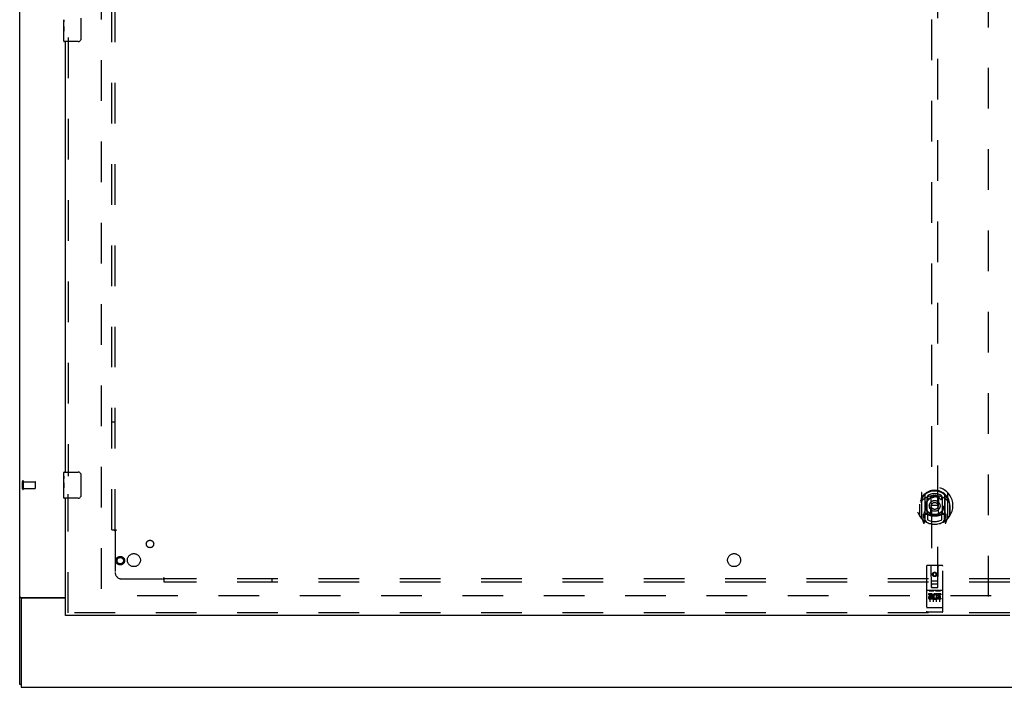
# Model space of a CAD drawing. Header units: inches. Extents: x 0 to 283, y 0 to 183.
# Tile 11 of 76: x 61 to 99, y 61 to 87. Entities that reach past the tile are written whole.
import ezdxf

# ---------------------------------------------------------------- set-up
doc = ezdxf.new("R2010")
doc.units = ezdxf.units.IN
doc.header["$LTSCALE"] = 15.583333
doc.header["$MEASUREMENT"] = 0
doc.linetypes.add('HIDDEN', pattern=[0.2, 0.1, -0.1])
doc.layers.get('0').update_dxf_attribs({"linetype": 'CONTINUOUS'})
for name, color, linetype in [('DEFAULT_2', 8, 'HIDDEN'), ('LEFTHAND_DOOR_ASSEMBLY', 7, 'CONTINUOUS'), ('SUBPANEL', 7, 'CONTINUOUS')]:
    doc.layers.add(name, color=color, linetype=linetype)

msp = doc.modelspace()

# ---------------------------------------------------------------- linework, layer by layer
at = {"color": 3, "linetype": 'Continuous'}
for p, q in [((61.226, 61.399), (61.226, 129.191)), ((61.266, 64.743), (62.976, 64.743)), ((61.278, 64.651), (61.278, 61.295)), ((62.976, 64.711), (61.338, 64.711)), ((61.278, 61.295), (138.924, 61.295))]:
    msp.add_line(p, q, dxfattribs=at)
at = {"color": 7, "linetype": 'Continuous'}
for p, q in [((61.33, 64.712), (61.226, 64.712)), ((61.33, 64.711), (61.33, 64.712)), ((61.278, 61.399), (61.226, 61.399))]:
    msp.add_line(p, q, dxfattribs=at)
at = {"color": 3, "linetype": 'Continuous'}
for points in [[(61.252, 64.733), (61.246, 64.73), (61.243, 64.729), (61.24, 64.727), (61.237, 64.726), (61.235, 64.724), (61.233, 64.723), (61.231, 64.721), (61.229, 64.719), (61.228, 64.718), (61.227, 64.716), (61.226, 64.715), (61.226, 64.713), (61.226, 64.712)], [(61.266, 64.743), (61.265, 64.741), (61.263, 64.739), (61.26, 64.738), (61.258, 64.736), (61.255, 64.735), (61.252, 64.733)]]:
    msp.add_lwpolyline(points, dxfattribs=at)
at = {"color": 7, "linetype": 'Continuous'}
for points in [[(61.331, 64.716), (61.33, 64.715), (61.33, 64.713), (61.33, 64.712)], [(61.337, 64.723), (61.335, 64.721), (61.334, 64.72), (61.333, 64.719), (61.332, 64.717), (61.331, 64.716)], [(61.348, 64.743), (61.348, 64.741), (61.349, 64.74), (61.349, 64.739), (61.348, 64.737), (61.348, 64.735), (61.347, 64.734), (61.346, 64.732), (61.345, 64.731), (61.344, 64.729), (61.343, 64.728), (61.341, 64.727), (61.34, 64.725), (61.337, 64.723)]]:
    msp.add_lwpolyline(points, dxfattribs=at)
at = {"color": 3, "linetype": 'Continuous'}
msp.add_arc((61.338, 64.651), 0.06, 90, 180, dxfattribs=at)
at = {"layer": 'DEFAULT_2', "color": 8, "linetype": 'HIDDEN'}
for p, q in [((64.351, 125.847), (64.351, 64.743)), ((98.351, 64.774), (98.351, 125.816)), ((61.33, 68.903), (61.33, 69.187)), ((61.373, 68.903), (61.373, 69.187)), ((61.373, 69.169), (61.82, 69.169)), ((61.83, 68.931), (61.83, 69.159)), ((61.373, 68.921), (61.82, 68.921)), ((98.455, 64.795), (64.365, 64.795))]:
    msp.add_line(p, q, dxfattribs=at)
for centre, radius, start, end in [((61.351, 69.187), 0.0215, 360, 180), ((61.82, 69.159), 0.01, 360, 90), ((61.351, 68.903), 0.0215, 180, 0), ((61.82, 68.931), 0.01, 270, 0)]:
    msp.add_arc(centre, radius, start, end, dxfattribs=at)
at = {"layer": 'LEFTHAND_DOOR_ASSEMBLY', "color": 8, "linetype": 'HIDDEN'}
for p, q in [((96.163, 93.124), (96.163, 65.122)), ((96.413, 65.122), (96.413, 93.124)), ((63.08, 86.2), (63.08, 69.39)), ((63.08, 64.149), (63.08, 68.7)), ((95.788, 68.75), (95.788, 67.782)), ((95.906, 68.696), (95.906, 67.68)), ((95.913, 68.671), (95.913, 67.668)), ((96.663, 68.671), (96.663, 67.668)), ((96.671, 68.696), (96.671, 67.68)), ((96.788, 67.782), (96.788, 68.75)), ((95.713, 68.313), (95.713, 68.315)), ((95.713, 67.855), (95.713, 68.313)), ((96.006, 67.948), (96.006, 68.579)), ((96.013, 68.631), (96.013, 68.529)), ((96.126, 68.605), (96.156, 68.266)), ((96.451, 68.605), (96.421, 68.266)), ((96.563, 68.529), (96.563, 68.631)), ((96.571, 68.579), (96.571, 67.948)), ((96.863, 68.313), (96.863, 68.315)), ((96.863, 67.855), (96.863, 68.313)), ((95.706, 68.266), (95.721, 68.266)), ((95.706, 68.266), (95.706, 67.878)), ((95.906, 67.937), (95.846, 67.937)), ((95.846, 67.937), (95.846, 67.787)), ((96.006, 67.938), (95.933, 67.938)), ((96.002, 67.92), (95.936, 67.92)), ((96.013, 67.967), (96.013, 67.715)), ((96.125, 67.922), (96.156, 68.266)), ((96.421, 68.266), (96.156, 68.266)), ((96.451, 67.922), (96.421, 68.266)), ((96.563, 67.715), (96.563, 67.967)), ((96.643, 67.938), (96.571, 67.938)), ((96.641, 67.92), (96.575, 67.92)), ((96.731, 67.937), (96.671, 67.937)), ((96.731, 67.787), (96.731, 67.937)), ((96.871, 68.266), (96.856, 68.266)), ((96.871, 68.266), (96.871, 67.878)), ((95.793, 67.772), (95.863, 67.596)), ((95.846, 67.787), (95.913, 67.787)), ((95.884, 67.841), (95.854, 67.795)), ((95.884, 67.676), (95.889, 67.673)), ((95.892, 67.599), (95.906, 67.68)), ((95.983, 67.618), (95.913, 67.727)), ((95.916, 67.9), (95.916, 67.693)), ((96.663, 67.727), (96.593, 67.618)), ((96.661, 67.693), (96.661, 67.9)), ((96.663, 67.787), (96.731, 67.787)), ((96.671, 67.68), (96.685, 67.599)), ((96.692, 67.676), (96.692, 67.676)), ((96.692, 67.676), (96.692, 67.676)), ((96.692, 67.676), (96.692, 67.676)), ((96.722, 67.795), (96.693, 67.841)), ((96.714, 67.596), (96.784, 67.772)), ((95.976, 65.932), (95.976, 64.207)), ((96.571, 65.962), (96.006, 65.962)), ((96.162, 65.122), (96.158, 65.932)), ((96.288, 65.695), (96.226, 65.658)), ((96.226, 65.658), (96.236, 65.653)), ((96.226, 65.658), (96.226, 65.586)), ((96.288, 65.683), (96.236, 65.653)), ((96.236, 65.653), (96.236, 65.592)), ((96.351, 65.658), (96.288, 65.695)), ((96.288, 65.695), (96.288, 65.683)), ((96.341, 65.653), (96.288, 65.683)), ((96.351, 65.658), (96.341, 65.653)), ((96.341, 65.592), (96.341, 65.653)), ((96.351, 65.586), (96.351, 65.658)), ((96.415, 65.122), (96.418, 65.932)), ((96.601, 64.207), (96.601, 65.932)), ((96.161, 65.372), (96.416, 65.372)), ((96.226, 65.586), (96.236, 65.592)), ((96.226, 65.586), (96.288, 65.55)), ((96.236, 65.592), (96.288, 65.562)), ((96.288, 65.562), (96.341, 65.592)), ((96.288, 65.55), (96.351, 65.586)), ((96.288, 65.55), (96.288, 65.562)), ((96.351, 65.586), (96.341, 65.592)), ((96.571, 65.005), (96.006, 65.005)), ((96.077, 64.989), (96.249, 64.989)), ((96.162, 65.122), (96.163, 65.122)), ((96.163, 65.122), (96.413, 65.122)), ((96.373, 65.247), (96.203, 65.247)), ((96.327, 64.989), (96.499, 64.989)), ((96.413, 65.122), (96.415, 65.122)), ((96.144, 64.883), (96.051, 64.883)), ((96.051, 64.883), (96.051, 64.841)), ((96.144, 64.841), (96.051, 64.841)), ((96.101, 64.874), (96.101, 64.568)), ((96.148, 64.797), (96.101, 64.797)), ((96.144, 64.756), (96.115, 64.756)), ((96.208, 64.712), (96.115, 64.712)), ((96.208, 64.67), (96.115, 64.67)), ((96.208, 64.712), (96.208, 64.67)), ((96.226, 64.874), (96.226, 64.568)), ((96.34, 64.718), (96.357, 64.679)), ((96.351, 64.874), (96.351, 64.568)), ((96.364, 64.847), (96.351, 64.829)), ((96.36, 64.873), (96.364, 64.871)), ((96.52, 64.883), (96.364, 64.883)), ((96.364, 64.883), (96.364, 64.871)), ((96.364, 64.847), (96.364, 64.67)), ((96.52, 64.67), (96.364, 64.67)), ((96.52, 64.841), (96.407, 64.841)), ((96.407, 64.841), (96.407, 64.797)), ((96.499, 64.797), (96.407, 64.797)), ((96.499, 64.755), (96.407, 64.755)), ((96.407, 64.755), (96.407, 64.712)), ((96.52, 64.712), (96.407, 64.712)), ((96.476, 64.874), (96.476, 64.568)), ((96.499, 64.797), (96.499, 64.755)), ((96.52, 64.883), (96.52, 64.841)), ((96.52, 64.712), (96.52, 64.67)), ((99.163, 64.149), (62.976, 64.149)), ((95.994, 64.336), (95.993, 64.336)), ((95.995, 64.336), (95.994, 64.336)), ((95.994, 64.336), (95.994, 64.336)), ((95.996, 64.335), (95.995, 64.336)), ((95.997, 64.335), (95.996, 64.335)), ((95.998, 64.335), (95.997, 64.335)), ((95.997, 64.335), (95.997, 64.335)), ((95.999, 64.335), (95.998, 64.335)), ((96, 64.335), (95.999, 64.335)), ((96.001, 64.335), (96, 64.335)), ((96.002, 64.335), (96.001, 64.335)), ((96.003, 64.335), (96.002, 64.335)), ((96.002, 64.335), (96.002, 64.335)), ((96.004, 64.335), (96.003, 64.335)), ((96.005, 64.335), (96.004, 64.335)), ((96.006, 64.335), (96.005, 64.335)), ((96.571, 64.335), (96.006, 64.335)), ((96.571, 64.177), (96.006, 64.177)), ((96.571, 64.335), (96.572, 64.335)), ((96.572, 64.335), (96.573, 64.335)), ((96.573, 64.335), (96.574, 64.335)), ((96.574, 64.335), (96.575, 64.335)), ((96.575, 64.335), (96.576, 64.335)), ((96.575, 64.335), (96.575, 64.335)), ((96.576, 64.335), (96.577, 64.335)), ((96.577, 64.335), (96.578, 64.335)), ((96.578, 64.335), (96.579, 64.335)), ((96.579, 64.335), (96.58, 64.335)), ((96.579, 64.335), (96.579, 64.335)), ((96.58, 64.335), (96.581, 64.335)), ((96.581, 64.335), (96.582, 64.336)), ((96.582, 64.336), (96.583, 64.336)), ((96.583, 64.336), (96.584, 64.336)), ((96.583, 64.336), (96.583, 64.336)), ((96.584, 64.336), (96.585, 64.336))]:
    msp.add_line(p, q, dxfattribs=at)
at = {"layer": 'LEFTHAND_DOOR_ASSEMBLY', "color": 7, "linetype": 'Continuous'}
for p, q in [((62.916, 86.626), (62.916, 86.883)), ((62.921, 86.827), (62.916, 86.827)), ((62.923, 86.66), (62.923, 86.796)), ((63.571, 86.945), (63.571, 86.145)), ((62.916, 86.66), (62.923, 86.66)), ((62.916, 86.06), (62.916, 86.623)), ((62.917, 86.597), (62.916, 86.597)), ((62.916, 86.465), (62.922, 86.465)), ((62.916, 86.429), (62.923, 86.429)), ((62.923, 86.199), (62.923, 86.429)), ((62.916, 86.366), (62.923, 86.366)), ((62.916, 86.199), (62.923, 86.199)), ((63.471, 86.045), (62.931, 86.045)), ((62.916, 69.384), (62.916, 69.53)), ((62.931, 69.545), (63.471, 69.545)), ((63.571, 69.445), (63.571, 68.645)), ((62.916, 69.126), (62.916, 69.383)), ((62.921, 69.327), (62.916, 69.327)), ((62.916, 69.16), (62.923, 69.16)), ((62.916, 68.56), (62.916, 69.123)), ((62.917, 69.097), (62.916, 69.097)), ((62.923, 69.16), (62.923, 69.296)), ((62.916, 68.965), (62.922, 68.965)), ((62.916, 68.929), (62.923, 68.929)), ((62.916, 68.866), (62.923, 68.866)), ((62.916, 68.699), (62.923, 68.699)), ((62.923, 68.699), (62.923, 68.929)), ((63.471, 68.545), (62.931, 68.545)), ((62.976, 64.045), (62.976, 64.149))]:
    msp.add_line(p, q, dxfattribs=at)
at = {"layer": 'LEFTHAND_DOOR_ASSEMBLY', "color": 3, "linetype": 'Continuous'}
for p, q in [((62.976, 69.545), (62.976, 86.045)), ((62.976, 64.149), (62.976, 68.545)), ((99.163, 64.045), (62.976, 64.045))]:
    msp.add_line(p, q, dxfattribs=at)
at = {"layer": 'LEFTHAND_DOOR_ASSEMBLY', "color": 7, "linetype": 'Continuous'}
for points in [[(62.916, 86.884), (62.916, 86.88), (62.916, 86.876), (62.917, 86.87), (62.918, 86.857)], [(62.918, 86.857), (62.919, 86.849), (62.92, 86.841), (62.921, 86.833)], [(62.921, 86.833), (62.922, 86.824), (62.922, 86.815), (62.923, 86.805), (62.923, 86.796)], [(62.916, 86.626), (62.916, 86.618), (62.916, 86.609), (62.917, 86.599)], [(62.917, 86.599), (62.92, 86.565), (62.921, 86.553), (62.922, 86.541), (62.922, 86.528), (62.923, 86.515), (62.923, 86.503), (62.923, 86.49), (62.922, 86.477), (62.922, 86.464), (62.921, 86.452), (62.92, 86.44)], [(63.571, 86.145), (63.57, 86.138), (63.57, 86.132), (63.569, 86.126), (63.568, 86.12), (63.566, 86.114), (63.564, 86.108)], [(63.564, 69.481), (63.566, 69.475), (63.568, 69.469), (63.569, 69.463), (63.57, 69.457), (63.57, 69.451), (63.571, 69.445)], [(62.916, 69.384), (62.916, 69.38), (62.916, 69.376), (62.917, 69.37), (62.918, 69.357)], [(62.916, 69.126), (62.916, 69.118), (62.916, 69.109), (62.917, 69.099)], [(62.917, 69.099), (62.92, 69.065), (62.921, 69.053), (62.922, 69.041), (62.922, 69.028), (62.923, 69.015), (62.923, 69.003), (62.923, 68.99), (62.922, 68.977), (62.922, 68.964), (62.921, 68.952), (62.92, 68.94)], [(62.918, 69.357), (62.919, 69.349), (62.92, 69.341), (62.921, 69.333)], [(62.921, 69.333), (62.922, 69.324), (62.922, 69.315), (62.923, 69.305), (62.923, 69.296)], [(63.571, 68.645), (63.57, 68.638), (63.57, 68.632), (63.569, 68.626), (63.568, 68.62), (63.566, 68.614), (63.564, 68.608)]]:
    msp.add_lwpolyline(points, dxfattribs=at)
at = {"layer": 'LEFTHAND_DOOR_ASSEMBLY', "color": 8, "linetype": 'HIDDEN'}
for points in [[(95.834, 68.481), (95.832, 68.48), (95.831, 68.478), (95.829, 68.477), (95.828, 68.476), (95.826, 68.474), (95.824, 68.472), (95.823, 68.471), (95.821, 68.469), (95.819, 68.467), (95.818, 68.465), (95.816, 68.463), (95.814, 68.461), (95.812, 68.459), (95.81, 68.457), (95.808, 68.455), (95.806, 68.452), (95.804, 68.45), (95.802, 68.447), (95.8, 68.445), (95.798, 68.442), (95.795, 68.439), (95.793, 68.436), (95.791, 68.433), (95.788, 68.43), (95.786, 68.427), (95.784, 68.423), (95.781, 68.42), (95.779, 68.416), (95.776, 68.412), (95.773, 68.408), (95.771, 68.404), (95.768, 68.399), (95.765, 68.395), (95.762, 68.39), (95.759, 68.385), (95.756, 68.379)], [(96.1, 68.623), (96.106, 68.624), (96.111, 68.626), (96.117, 68.627), (96.122, 68.628), (96.127, 68.63), (96.133, 68.631), (96.138, 68.632), (96.144, 68.633), (96.149, 68.635), (96.155, 68.636), (96.16, 68.637), (96.166, 68.638), (96.171, 68.639), (96.177, 68.64), (96.182, 68.64), (96.188, 68.641), (96.193, 68.642), (96.199, 68.643), (96.205, 68.644), (96.21, 68.644), (96.216, 68.645), (96.221, 68.645), (96.227, 68.646), (96.232, 68.646), (96.238, 68.647), (96.244, 68.647), (96.249, 68.647), (96.255, 68.648), (96.26, 68.648), (96.266, 68.648), (96.271, 68.648), (96.277, 68.648), (96.283, 68.649), (96.288, 68.649), (96.294, 68.649), (96.299, 68.648), (96.305, 68.648), (96.311, 68.648), (96.316, 68.648), (96.322, 68.648), (96.327, 68.647), (96.333, 68.647), (96.339, 68.647), (96.344, 68.646), (96.35, 68.646), (96.355, 68.645), (96.361, 68.645), (96.366, 68.644), (96.372, 68.644), (96.378, 68.643), (96.383, 68.642), (96.389, 68.641), (96.394, 68.64), (96.4, 68.64), (96.405, 68.639), (96.411, 68.638), (96.416, 68.637), (96.422, 68.636), (96.427, 68.635), (96.433, 68.633), (96.438, 68.632), (96.444, 68.631), (96.449, 68.63), (96.455, 68.628), (96.46, 68.627), (96.465, 68.626), (96.471, 68.624), (96.476, 68.623)], [(96.821, 68.379), (96.818, 68.385), (96.815, 68.39), (96.812, 68.395), (96.809, 68.399), (96.806, 68.404), (96.803, 68.408), (96.801, 68.412), (96.798, 68.416), (96.795, 68.42), (96.793, 68.423), (96.79, 68.427), (96.788, 68.43), (96.786, 68.433), (96.783, 68.436), (96.781, 68.439), (96.779, 68.442), (96.777, 68.445), (96.775, 68.447), (96.773, 68.45), (96.771, 68.452), (96.769, 68.455), (96.767, 68.457), (96.765, 68.459), (96.763, 68.461), (96.761, 68.463), (96.759, 68.465), (96.757, 68.467), (96.755, 68.469), (96.754, 68.471), (96.752, 68.472), (96.75, 68.474), (96.749, 68.476), (96.747, 68.477), (96.746, 68.478), (96.744, 68.48), (96.743, 68.481)], [(96.071, 64.988), (96.071, 64.988), (96.071, 64.988), (96.071, 64.988), (96.071, 64.988), (96.071, 64.988), (96.071, 64.988), (96.071, 64.988), (96.072, 64.988), (96.072, 64.988), (96.072, 64.988), (96.072, 64.988), (96.072, 64.988), (96.072, 64.988), (96.072, 64.988), (96.072, 64.988), (96.072, 64.988), (96.073, 64.989), (96.073, 64.989), (96.073, 64.989), (96.073, 64.989), (96.073, 64.989), (96.073, 64.989), (96.073, 64.989), (96.073, 64.989), (96.074, 64.989), (96.074, 64.989), (96.074, 64.989), (96.074, 64.989), (96.074, 64.989), (96.074, 64.989), (96.075, 64.989), (96.075, 64.989), (96.075, 64.989), (96.075, 64.989), (96.075, 64.989), (96.075, 64.989), (96.076, 64.989), (96.076, 64.989), (96.076, 64.989), (96.076, 64.989), (96.076, 64.989), (96.077, 64.989), (96.077, 64.989), (96.077, 64.989), (96.077, 64.989)], [(96.249, 64.989), (96.249, 64.989), (96.25, 64.989), (96.25, 64.989), (96.25, 64.989), (96.25, 64.989), (96.25, 64.989), (96.251, 64.989), (96.251, 64.989), (96.251, 64.989), (96.251, 64.989), (96.251, 64.989), (96.252, 64.989), (96.252, 64.989), (96.252, 64.989), (96.252, 64.989), (96.252, 64.989), (96.252, 64.989), (96.252, 64.989), (96.253, 64.989), (96.253, 64.989), (96.253, 64.989), (96.253, 64.989), (96.253, 64.989), (96.253, 64.989), (96.253, 64.989), (96.254, 64.989), (96.254, 64.989), (96.254, 64.989), (96.254, 64.989), (96.254, 64.988), (96.254, 64.988), (96.254, 64.988), (96.254, 64.988), (96.255, 64.988), (96.255, 64.988), (96.255, 64.988), (96.255, 64.988), (96.255, 64.988), (96.255, 64.988), (96.255, 64.988), (96.255, 64.988), (96.255, 64.988), (96.256, 64.988), (96.256, 64.988), (96.256, 64.988), (96.256, 64.988)], [(96.321, 64.988), (96.321, 64.988), (96.321, 64.988), (96.321, 64.988), (96.321, 64.988), (96.321, 64.988), (96.321, 64.988), (96.321, 64.988), (96.322, 64.988), (96.322, 64.988), (96.322, 64.988), (96.322, 64.988), (96.322, 64.988), (96.322, 64.988), (96.322, 64.988), (96.322, 64.988), (96.322, 64.988), (96.323, 64.989), (96.323, 64.989), (96.323, 64.989), (96.323, 64.989), (96.323, 64.989), (96.323, 64.989), (96.323, 64.989), (96.323, 64.989), (96.324, 64.989), (96.324, 64.989), (96.324, 64.989), (96.324, 64.989), (96.324, 64.989), (96.324, 64.989), (96.325, 64.989), (96.325, 64.989), (96.325, 64.989), (96.325, 64.989), (96.325, 64.989), (96.325, 64.989), (96.326, 64.989), (96.326, 64.989), (96.326, 64.989), (96.326, 64.989), (96.326, 64.989), (96.327, 64.989), (96.327, 64.989), (96.327, 64.989), (96.327, 64.989)], [(96.499, 64.989), (96.499, 64.989), (96.5, 64.989), (96.5, 64.989), (96.5, 64.989), (96.5, 64.989), (96.5, 64.989), (96.501, 64.989), (96.501, 64.989), (96.501, 64.989), (96.501, 64.989), (96.501, 64.989), (96.502, 64.989), (96.502, 64.989), (96.502, 64.989), (96.502, 64.989), (96.502, 64.989), (96.502, 64.989), (96.502, 64.989), (96.503, 64.989), (96.503, 64.989), (96.503, 64.989), (96.503, 64.989), (96.503, 64.989), (96.503, 64.989), (96.504, 64.989), (96.504, 64.989), (96.504, 64.989), (96.504, 64.989), (96.504, 64.989), (96.504, 64.988), (96.504, 64.988), (96.504, 64.988), (96.504, 64.988), (96.505, 64.988), (96.505, 64.988), (96.505, 64.988), (96.505, 64.988), (96.505, 64.988), (96.505, 64.988), (96.505, 64.988), (96.505, 64.988), (96.505, 64.988), (96.506, 64.988), (96.506, 64.988), (96.506, 64.988), (96.506, 64.988)], [(95.993, 64.336), (95.992, 64.336), (95.992, 64.336), (95.991, 64.336), (95.991, 64.336), (95.991, 64.336), (95.99, 64.336), (95.99, 64.336), (95.989, 64.336), (95.989, 64.336), (95.989, 64.336), (95.988, 64.336), (95.988, 64.336), (95.988, 64.337), (95.987, 64.337), (95.987, 64.337), (95.987, 64.337), (95.986, 64.337), (95.986, 64.337), (95.986, 64.337), (95.985, 64.337), (95.985, 64.337), (95.985, 64.337), (95.985, 64.337), (95.984, 64.337), (95.984, 64.337), (95.984, 64.337), (95.983, 64.338), (95.983, 64.338), (95.983, 64.338), (95.983, 64.338), (95.982, 64.338), (95.982, 64.338), (95.982, 64.338), (95.982, 64.338), (95.981, 64.338), (95.981, 64.338), (95.981, 64.338), (95.981, 64.338), (95.98, 64.339), (95.98, 64.339), (95.98, 64.339), (95.98, 64.339), (95.98, 64.339), (95.979, 64.339), (95.979, 64.339), (95.979, 64.339), (95.979, 64.339), (95.979, 64.339), (95.978, 64.339), (95.978, 64.34), (95.978, 64.34), (95.978, 64.34), (95.978, 64.34), (95.978, 64.34), (95.977, 64.34), (95.977, 64.34), (95.977, 64.34), (95.977, 64.34), (95.977, 64.34), (95.977, 64.341), (95.977, 64.341), (95.977, 64.341), (95.977, 64.341), (95.976, 64.341), (95.976, 64.341), (95.976, 64.341), (95.976, 64.341), (95.976, 64.341), (95.976, 64.341), (95.976, 64.342), (95.976, 64.342), (95.976, 64.342), (95.976, 64.342), (95.976, 64.342), (95.976, 64.342), (95.976, 64.342), (95.976, 64.342), (95.976, 64.342), (95.976, 64.342)], [(96.585, 64.336), (96.585, 64.336), (96.586, 64.336), (96.586, 64.336), (96.586, 64.336), (96.587, 64.336), (96.587, 64.336), (96.587, 64.336), (96.588, 64.336), (96.588, 64.336), (96.588, 64.336), (96.589, 64.337), (96.589, 64.337), (96.589, 64.337), (96.59, 64.337), (96.59, 64.337), (96.59, 64.337), (96.591, 64.337), (96.591, 64.337), (96.591, 64.337), (96.592, 64.337), (96.592, 64.337), (96.592, 64.337), (96.593, 64.337), (96.593, 64.337), (96.593, 64.338), (96.593, 64.338), (96.594, 64.338), (96.594, 64.338), (96.594, 64.338), (96.594, 64.338), (96.595, 64.338), (96.595, 64.338), (96.595, 64.338), (96.595, 64.338), (96.596, 64.338), (96.596, 64.338), (96.596, 64.339), (96.596, 64.339), (96.597, 64.339), (96.597, 64.339), (96.597, 64.339), (96.597, 64.339), (96.597, 64.339), (96.598, 64.339), (96.598, 64.339), (96.598, 64.339), (96.598, 64.339), (96.598, 64.34), (96.598, 64.34), (96.599, 64.34), (96.599, 64.34), (96.599, 64.34), (96.599, 64.34), (96.599, 64.34), (96.599, 64.34), (96.599, 64.34), (96.6, 64.34), (96.6, 64.341), (96.6, 64.341), (96.6, 64.341), (96.6, 64.341), (96.6, 64.341), (96.6, 64.341), (96.6, 64.341), (96.6, 64.341), (96.6, 64.341), (96.6, 64.341), (96.601, 64.342), (96.601, 64.342), (96.601, 64.342), (96.601, 64.342), (96.601, 64.342), (96.601, 64.342), (96.601, 64.342), (96.601, 64.342), (96.601, 64.342), (96.601, 64.342)]]:
    msp.add_lwpolyline(points, dxfattribs=at)
for centre, radius in [((96.288, 68.248), 0.35), ((96.288, 68.248), 0.335), ((96.288, 68.248), 0.205), ((96.288, 68.248), 0.133), ((65.08, 66.149), 0.164), ((65.08, 66.149), 0.124), ((96.288, 65.622), 0.085), ((96.288, 65.622), 0.0845)]:
    msp.add_circle(centre, radius, dxfattribs=at)
at = {"layer": 'LEFTHAND_DOOR_ASSEMBLY', "color": 7, "linetype": 'Continuous'}
for centre, radius, start, end in [((62.931, 86.06), 0.015, 180, 270), ((63.471, 86.145), 0.1, 270, 338.7946), ((62.931, 69.53), 0.015, 90, 180), ((63.471, 69.445), 0.1, 21.1999, 90), ((62.931, 68.56), 0.015, 180, 270), ((63.471, 68.645), 0.1, 270, 338.7946)]:
    msp.add_arc(centre, radius, start, end, dxfattribs=at)
at = {"layer": 'LEFTHAND_DOOR_ASSEMBLY', "color": 8, "linetype": 'HIDDEN'}
for centre, radius, start, end in [((96.288, 68.266), 0.7, 305.5126, 234.4874), ((96.288, 68.264), 0.583, 0.2464, 179.7536), ((96.288, 68.238), 0.58, 7.6622, 172.3378), ((95.803, 68.75), 0.015, 135.0748, 180), ((95.921, 68.696), 0.015, 130.3587, 180), ((95.933, 68.671), 0.02, 129.3378, 179.9984), ((96.288, 68.238), 0.48, 55.0461, 124.9539), ((96.643, 68.671), 0.02, 0, 50.6594), ((96.656, 68.696), 0.015, 0, 49.6413), ((96.773, 68.75), 0.015, 0, 44.9252), ((95.733, 68.313), 0.02, 172.3378, 180), ((96.288, 67.949), 0.7, 49.529, 130.471), ((96.021, 68.579), 0.015, 112.9863, 180), ((96.043, 68.529), 0.03, 180, 311.1261), ((96.288, 68.248), 0.343, 48.8739, 131.1261), ((96.106, 68.604), 0.02, 5.0796, 105.5752), ((96.471, 68.604), 0.02, 74.4248, 174.9204), ((96.533, 68.529), 0.03, 228.8739, 360), ((96.556, 68.579), 0.015, 0, 67.0137), ((96.843, 68.313), 0.02, 0, 7.6622), ((96.288, 68.579), 0.7, 233.2319, 306.7681), ((95.725, 67.942), 0.188, 327.3208, 360), ((95.933, 67.918), 0.02, 90, 180), ((95.936, 67.9), 0.02, 90, 180), ((96.002, 67.9), 0.02, 66.536, 90), ((96.021, 67.948), 0.015, 180, 247.0137), ((96.288, 68.561), 0.7, 246.536, 293.464), ((96.043, 67.967), 0.03, 48.8739, 180), ((96.288, 68.248), 0.343, 228.8739, 311.1261), ((96.105, 67.924), 0.02, 254.3869, 354.9204), ((96.471, 67.924), 0.02, 185.0796, 285.6131), ((96.533, 67.967), 0.03, 0, 131.1261), ((96.556, 67.948), 0.015, 292.9863, 360), ((96.575, 67.9), 0.02, 90, 113.464), ((96.641, 67.9), 0.02, 0, 90), ((96.643, 67.918), 0.02, 0, 90), ((96.851, 67.942), 0.188, 180, 212.6792), ((95.733, 67.855), 0.02, 180, 215.2961), ((96.288, 68.248), 0.7, 215.2961, 324.7039), ((95.803, 67.782), 0.015, 180, 224.9252), ((95.858, 67.792), 0.005, 147.3208, 270), ((95.877, 67.602), 0.015, 201.8041, 350), ((95.893, 67.713), 0.02, 234.4874, 360), ((95.896, 67.693), 0.02, 234.7457, 360), ((95.933, 67.668), 0.02, 180, 238.5295), ((96.288, 68.248), 0.6, 242.7204, 297.2796), ((96.643, 67.668), 0.02, 301.4688, 359.9992), ((96.681, 67.693), 0.02, 180, 305.2543), ((96.683, 67.713), 0.02, 180, 305.5126), ((96.7, 67.602), 0.015, 190, 338.1959), ((96.718, 67.792), 0.005, 270, 32.6792), ((96.773, 67.782), 0.015, 315.0748, 360), ((96.843, 67.855), 0.02, 324.7039, 360), ((96.006, 65.932), 0.03, 90, 180), ((96.128, 65.932), 0.03, 0, 90), ((96.448, 65.932), 0.03, 90, 180), ((96.571, 65.932), 0.03, 0, 90), ((96.006, 65.035), 0.03, 180, 270), ((96.203, 65.207), 0.04, 90, 180), ((96.203, 65.162), 0.04, 180, 270), ((96.373, 65.207), 0.04, 0, 90), ((96.373, 65.162), 0.04, 270, 360), ((96.571, 65.035), 0.03, 270, 360), ((96.115, 64.734), 0.0644, 102.2995, 270.0775), ((96.115, 64.734), 0.0219, 89.9011, 270), ((96.144, 64.82), 0.0635, 270, 90), ((96.144, 64.819), 0.0219, 280.307, 90), ((96.314, 64.777), 0.107, 64.2636, 293.4027), ((96.314, 64.777), 0.0639, 54.8895, 293.4026), ((96.006, 64.207), 0.03, 180, 270), ((96.571, 64.207), 0.03, 270, 360)]:
    msp.add_arc(centre, radius, start, end, dxfattribs=at)
at = {"layer": 'LEFTHAND_DOOR_ASSEMBLY', "color": 7, "linetype": 'Continuous'}
for centre in [(63.179, 86.46), (63.179, 68.96)]:
    msp.add_ellipse(centre, major_axis=(0.263, 0), ratio=0.432808, start_param=-3.141593, end_param=-2.961605, dxfattribs=at)
at = {"layer": 'SUBPANEL', "color": 8, "linetype": 'HIDDEN'}
for p, q in [((64.757, 67.326), (64.757, 123.263)), ((64.882, 67.326), (64.882, 123.263)), ((64.882, 71.451), (64.757, 71.451)), ((64.757, 67.326), (64.843, 67.326)), ((64.843, 67.326), (64.923, 67.326)), ((64.863, 67.309), (64.87, 67.302)), ((64.882, 67.29), (64.882, 65.701)), ((65.132, 65.451), (66.722, 65.451)), ((66.757, 65.412), (66.757, 65.492)), ((133.445, 65.451), (66.757, 65.451)), ((66.757, 65.326), (66.757, 65.412)), ((133.445, 65.326), (66.757, 65.326)), ((70.882, 65.451), (70.882, 65.326))]:
    msp.add_line(p, q, dxfattribs=at)
for points in [[(64.843, 67.326), (64.846, 67.324), (64.848, 67.322), (64.85, 67.321), (64.853, 67.319), (64.855, 67.317), (64.856, 67.315), (64.858, 67.314), (64.86, 67.312), (64.862, 67.31), (64.863, 67.309)], [(64.87, 67.302), (64.872, 67.3), (64.875, 67.297), (64.877, 67.296), (64.879, 67.294), (64.88, 67.292), (64.882, 67.29)], [(64.901, 67.303), (64.897, 67.301), (64.894, 67.299), (64.892, 67.298), (64.89, 67.296), (64.888, 67.295), (64.886, 67.293), (64.884, 67.292), (64.882, 67.29)], [(64.923, 67.326), (64.922, 67.324), (64.921, 67.322), (64.921, 67.321), (64.92, 67.319), (64.919, 67.317), (64.917, 67.316), (64.916, 67.314), (64.915, 67.313), (64.913, 67.311), (64.911, 67.31), (64.909, 67.309), (64.908, 67.307), (64.906, 67.306), (64.904, 67.305), (64.901, 67.303)], [(66.732, 65.466), (66.73, 65.463), (66.729, 65.461), (66.728, 65.459), (66.726, 65.456), (66.725, 65.454), (66.723, 65.452), (66.722, 65.451)], [(66.735, 65.437), (66.733, 65.439), (66.731, 65.441), (66.729, 65.443), (66.727, 65.445), (66.725, 65.447), (66.723, 65.449), (66.722, 65.451)], [(66.757, 65.492), (66.755, 65.491), (66.753, 65.49), (66.752, 65.489), (66.75, 65.488), (66.749, 65.487), (66.747, 65.486), (66.746, 65.485), (66.744, 65.483), (66.743, 65.482), (66.741, 65.48), (66.74, 65.478), (66.739, 65.476), (66.737, 65.474), (66.736, 65.472), (66.735, 65.47), (66.732, 65.466)], [(66.757, 65.412), (66.755, 65.415), (66.753, 65.417), (66.752, 65.419), (66.75, 65.421), (66.748, 65.423), (66.747, 65.425), (66.745, 65.427), (66.743, 65.429), (66.742, 65.43), (66.74, 65.432), (66.735, 65.437)]]:
    msp.add_lwpolyline(points, dxfattribs=at)
for centre, radius in [((66.219, 66.788), 0.141), ((65.601, 66.17), 0.25), ((88.601, 66.17), 0.25)]:
    msp.add_circle(centre, radius, dxfattribs=at)
msp.add_arc((65.132, 65.701), 0.25, 180, 270, dxfattribs=at)

doc.saveas('drawing.dxf')
